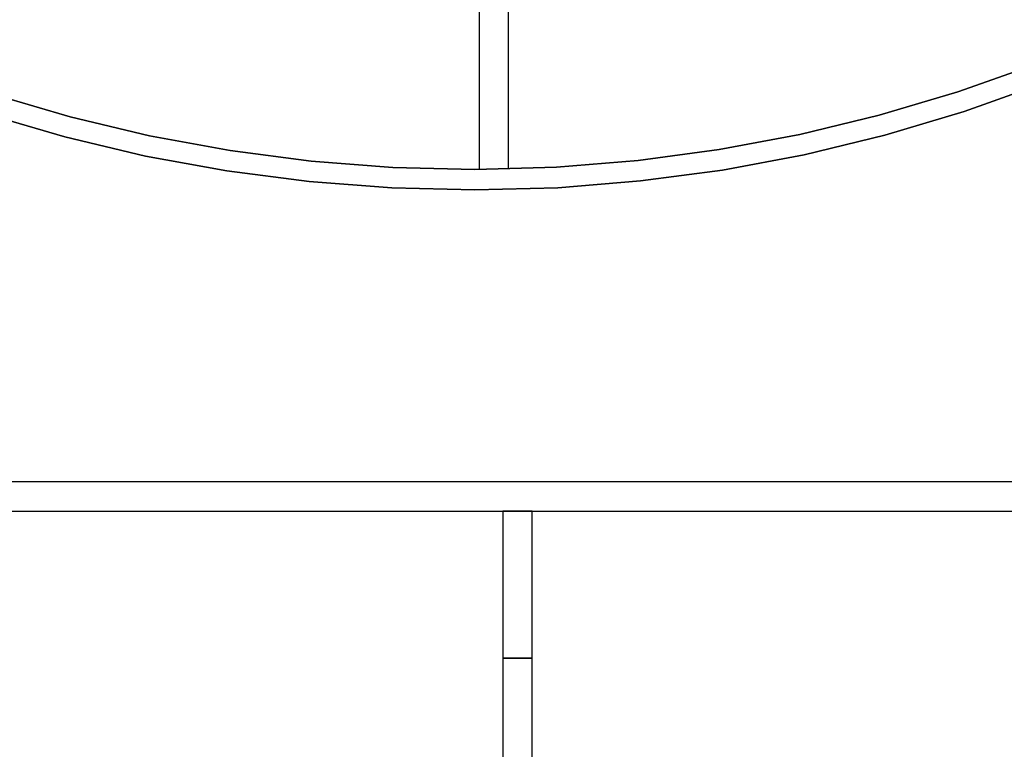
# Model space of a CAD drawing. Header units: metres. Extents: x 391.1 to 427.5, y 12.7 to 28.4.
# Tile 22 of 139: x 411.7 to 415.1, y 15.6 to 18.1. Entities that reach past the tile are written whole.
import ezdxf

# ---------------------------------------------------------------- set-up
doc = ezdxf.new("R2010")
doc.units = ezdxf.units.M
doc.layers.add('A-WALL-____-MCUT', color=7, linetype='Continuous', lineweight=25)
doc.layers.add('A-WALL-____-OTLN', color=7, linetype='Continuous', lineweight=25)

# ---------------------------------------------------------------- blocks, each defined once
blk = doc.blocks.new('Family - Envans P1-154847-04_ELEC_P1')
at = {"layer": 'A-WALL-____-MCUT', "color": 253, "true_color": 0xaaaaaa}
for p, q in [((2.7888, 0.1), (0, 0.1)), ((0, 0.1), (0, 0)), ((2.7888, 0), (2.7888, 0.1)), ((0, 0), (2.7888, 0))]:
    blk.add_line(p, q, dxfattribs=at)
at = {"layer": 'A-WALL-____-OTLN', "color": 253, "true_color": 0xaaaaaa}
for p, q in [((2.7888, 0.1), (0, 0.1)), ((0, 0.1), (0, 0)), ((2.7888, 0), (2.7888, 0.1)), ((0, 0), (2.7888, 0))]:
    blk.add_line(p, q, dxfattribs=at)
at = {"layer": 'A-WALL-____-OTLN', "color": 253, "lineweight": 18, "true_color": 0xaaaaaa}
blk.add_line((0, 0), (2.7888, 0), dxfattribs=at)
blk = doc.blocks.new('Family - Mampara P1-154968-04_ELEC_P1')
at = {"layer": 'A-WALL-____-MCUT', "color": 253, "true_color": 0xaaaaaa}
for p, q in [((9.6709, 0.1), (6.3089, 0.1)), ((6.3089, 0), (9.6709, 0))]:
    blk.add_line(p, q, dxfattribs=at)
at = {"layer": 'A-WALL-____-OTLN', "color": 253, "true_color": 0xaaaaaa}
for p, q in [((18.0374, 0.1), (2.9097, 0.1)), ((0, 0), (18.0318, 0))]:
    blk.add_line(p, q, dxfattribs=at)
at = {"layer": 'A-WALL-____-OTLN', "color": 253, "lineweight": 18, "true_color": 0xaaaaaa}
blk.add_line((-0.0059, 0), (18.0318, 0), dxfattribs=at)
blk = doc.blocks.new('Family - Envans P1-155028-04_ELEC_P1')
at = {"layer": 'A-WALL-____-MCUT', "color": 253, "true_color": 0xaaaaaa}
for p, q in [((4.6408, 0.4266), (4.3788, 0.3333)), ((4.4006, 0.2667), (4.6661, 0.3613)), ((1.3623, 0.2483), (1.0954, 0.3268)), ((4.3788, 0.3333), (4.1123, 0.2538)), ((1.0739, 0.2602), (1.3443, 0.1807)), ((1.6329, 0.1839), (1.3623, 0.2483)), ((4.1123, 0.2538), (3.842, 0.1883)), ((4.1306, 0.1862), (4.4006, 0.2667)), ((1.3443, 0.1807), (1.6184, 0.1154)), ((1.9064, 0.1338), (1.6329, 0.1839)), ((3.842, 0.1883), (3.5686, 0.1371)), ((3.8567, 0.1198), (4.1306, 0.1862)), ((3.5686, 0.1371), (3.2929, 0.1002)), ((1.6184, 0.1154), (1.8956, 0.0646)), ((2.1823, 0.098), (1.9064, 0.1338)), ((3.5797, 0.0679), (3.8567, 0.1198)), ((2.4596, 0.0768), (2.1823, 0.098)), ((2.7376, 0.07), (2.4596, 0.0768)), ((3.0157, 0.0779), (2.7376, 0.07)), ((3.2929, 0.1002), (3.0157, 0.0779)), ((3.3004, 0.0306), (3.5797, 0.0679)), ((1.8956, 0.0646), (2.1751, 0.0284)), ((2.1751, 0.0284), (2.4561, 0.0068)), ((2.4561, 0.0068), (2.7378, 0)), ((2.7378, 0), (3.0195, 0.0079)), ((3.0195, 0.0079), (3.3004, 0.0306))]:
    blk.add_line(p, q, dxfattribs=at)
at = {"layer": 'A-WALL-____-OTLN', "color": 253, "true_color": 0xaaaaaa}
for p, q in [((4.3788, 0.3333), (4.6408, 0.4266)), ((4.6661, 0.3613), (4.4006, 0.2667)), ((1.0954, 0.3268), (1.3623, 0.2483)), ((4.1123, 0.2538), (4.3788, 0.3333)), ((1.3443, 0.1807), (1.0739, 0.2602)), ((1.3623, 0.2483), (1.6329, 0.1839)), ((3.842, 0.1883), (4.1123, 0.2538)), ((4.4006, 0.2667), (4.1306, 0.1862)), ((1.6184, 0.1154), (1.3443, 0.1807)), ((1.6329, 0.1839), (1.9064, 0.1338)), ((3.5686, 0.1371), (3.842, 0.1883)), ((4.1306, 0.1862), (3.8567, 0.1198)), ((3.2929, 0.1002), (3.5686, 0.1371)), ((1.8956, 0.0646), (1.6184, 0.1154)), ((1.9064, 0.1338), (2.1823, 0.098)), ((3.8567, 0.1198), (3.5797, 0.0679)), ((2.1823, 0.098), (2.4596, 0.0768)), ((2.4596, 0.0768), (2.7376, 0.07)), ((2.7376, 0.07), (3.0157, 0.0779)), ((3.0157, 0.0779), (3.2929, 0.1002)), ((3.5797, 0.0679), (3.3004, 0.0306)), ((2.1751, 0.0284), (1.8956, 0.0646)), ((2.4561, 0.0068), (2.1751, 0.0284)), ((2.7378, 0), (2.4561, 0.0068)), ((3.0195, 0.0079), (2.7378, 0)), ((3.3004, 0.0306), (3.0195, 0.0079))]:
    blk.add_line(p, q, dxfattribs=at)
blk = doc.blocks.new('Family - Envans P1-155135-04_ELEC_P1')
at = {"layer": 'A-WALL-____-MCUT', "color": 253, "true_color": 0xaaaaaa}
for p, q in [((0, 0.1), (0, 0)), ((3.246, 0.1), (0, 0.1)), ((3.2488, 0), (3.246, 0.1)), ((0, 0), (3.2488, 0))]:
    blk.add_line(p, q, dxfattribs=at)
at = {"layer": 'A-WALL-____-OTLN', "color": 253, "true_color": 0xaaaaaa}
for p, q in [((0, 0.1), (0, 0)), ((3.246, 0.1), (0, 0.1)), ((3.2488, 0), (3.246, 0.1)), ((0, 0), (3.2488, 0))]:
    blk.add_line(p, q, dxfattribs=at)
at = {"layer": 'A-WALL-____-OTLN', "color": 253, "lineweight": 18, "true_color": 0xaaaaaa}
blk.add_line((0, 0), (3.2488, 0), dxfattribs=at)
blk = doc.blocks.new('Family - Mampara P1-155154-04_ELEC_P1')
at = {"layer": 'A-WALL-____-MCUT', "color": 253, "true_color": 0xaaaaaa}
for p, q in [((0.5, 0.1), (0, 0.1)), ((0, 0.1), (0, 0)), ((0.5, 0), (0.5, 0.1)), ((0, 0), (0.5, 0))]:
    blk.add_line(p, q, dxfattribs=at)
at = {"layer": 'A-WALL-____-OTLN', "color": 253, "true_color": 0xaaaaaa}
for p, q in [((0.5, 0.1), (0, 0.1)), ((0, 0.1), (0, 0)), ((0.5, 0), (0.5, 0.1)), ((0, 0), (0.5, 0))]:
    blk.add_line(p, q, dxfattribs=at)
at = {"layer": 'A-WALL-____-OTLN', "color": 253, "lineweight": 18, "true_color": 0xaaaaaa}
blk.add_line((0, 0), (0.5, 0), dxfattribs=at)
blk = doc.blocks.new('LONDR55-XX_ZZ-ARQ-CAA-M3D-Londres55_ifc-1-04_ELEC_P1')
at = {"layer": 'A-WALL-____-OTLN', "color": 253, "lineweight": 18, "true_color": 0xaaaaaa}
for name, p, rotation in [('Family - Envans P1-155135-04_ELEC_P1', (413.3066, 20.82), 270), ('Family - Mampara P1-154968-04_ELEC_P1', (421.407, 16.5095), 180), ('Family - Mampara P1-155154-04_ELEC_P1', (413.3874, 16.4095), 270), ('Family - Envans P1-154847-04_ELEC_P1', (413.3874, 15.9095), 270)]:
    blk.add_blockref(name, p, dxfattribs=dict(at, rotation=rotation))
blk.add_blockref('Family - Envans P1-155028-04_ELEC_P1', (410.5542, 17.5008), dxfattribs=at)

msp = doc.modelspace()

# ---------------------------------------------------------------- block references
at = {"lineweight": 5}
msp.add_blockref('LONDR55-XX_ZZ-ARQ-CAA-M3D-Londres55_ifc-1-04_ELEC_P1', (0, 0), dxfattribs=at)

doc.saveas('drawing.dxf')
